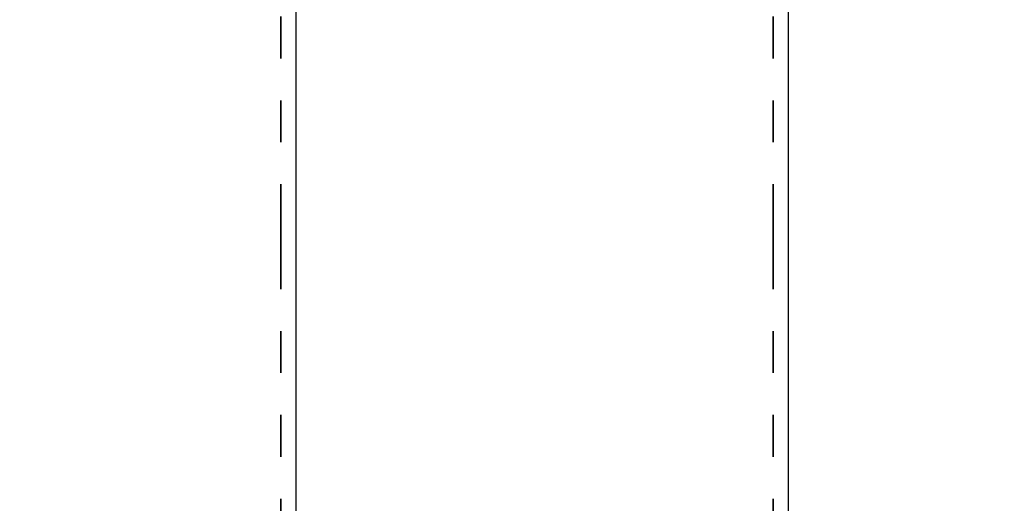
# Model space of a CAD drawing. Header units: inches. Extents: x 0.1 to 87.3, y 0.1 to 33.9.
# Tile 39 of 161: x 10.5 to 12.9, y 21.3 to 22.5. Entities that reach past the tile are written whole.
import ezdxf

# ---------------------------------------------------------------- set-up
doc = ezdxf.new("R2010")
doc.units = ezdxf.units.IN
doc.header["$MEASUREMENT"] = 0
doc.linetypes.add('PHANTOM', pattern=[0.5, 0.25, -0.05, 0.05, -0.05, 0.05, -0.05])
doc.layers.add('DIMENSIONS', color=171, linetype='Continuous')
doc.layers.add('STATION_LINES', color=231, linetype='Continuous')
doc.layers.add('SECTION_VIEWS', color=7, linetype='PHANTOM', lineweight=35)
doc.styles.add('SLDTEXTSTYLE0', font='TXT', dxfattribs={"width": 0.75})
doc.dimstyles.new('SLDDIMSTYLE3', dxfattribs={"dimtxt": 0.125, "dimasz": 0.13, "dimexe": 0, "dimexo": 0.0625, "dimgap": 0.03125, "dimtad": 0, "dimtih": 1, "dimtoh": 1, "dimdec": 4, "dimlfac": 1.333333, "dimrnd": 1e-09, "dimzin": 12, "dimdsep": 46, "dimtxsty": 'SLDTEXTSTYLE0', "dimsah": 1, "dimcen": 0.09, "dimadec": 0, "dimazin": 3, "dimtfac": 1, "dimtdec": 4, "dimtofl": 0, "dimtmove": 0, "dimatfit": 3, "dimfxl": 0, "dimfrac": 2, "dimtolj": 1, "dimtzin": 12, "dimarcsym": 0})

# ---------------------------------------------------------------- blocks, each defined once
blk = doc.blocks.new('_D_6')
at = {"layer": 'DIMENSIONS'}
for p, q in [((1.8075, 22.5336), (1.8075, 18.1371)), ((31.7987, 22.2074), (31.7987, 18.1371)), ((1.8075, 18.2621), (17.0853, 18.2621)), ((31.7987, 18.2621), (17.7325, 18.2621))]:
    blk.add_line(p, q, dxfattribs=at)
for centre, start, end in [((17.3071, 18.2494), 153.4349, 206.5651), ((17.5106, 18.2494), 333.4349, 26.5651)]:
    blk.add_arc(centre, 0.2219, start, end, dxfattribs=at)
for points in [[(1.8075, 18.2621), (1.9375, 18.2421), (1.9375, 18.2821)], [(31.7987, 18.2621), (31.6687, 18.2821), (31.6687, 18.2421)]]:
    blk.add_solid(points, dxfattribs=at)
at = {"layer": 'DIMENSIONS', "insert": (17.1087, 18.3113), "char_height": 0.125, "attachment_point": 1, "style": 'SLDTEXTSTYLE0'}
blk.add_mtext('39.9883', dxfattribs=at)

msp = doc.modelspace()

# ---------------------------------------------------------------- linework, layer by layer
at = {"layer": 'SECTION_VIEWS'}
for p, q in [((11.152136, 29.600656), (11.152136, 19.469849)), ((12.325886, 29.600656), (12.325886, 19.469849))]:
    msp.add_line(p, q, dxfattribs=at)
at = {"layer": 'STATION_LINES'}
for p, q in [((11.188685, 19.600705), (11.188685, 22.614639)), ((12.362435, 19.600705), (12.362435, 22.614639))]:
    msp.add_line(p, q, dxfattribs=at)

# ---------------------------------------------------------------- dimensions: what is measured, and where the dimension line sits
at = {"layer": 'DIMENSIONS'}
dim = msp.add_linear_dim(base=(1.807477, 18.262123), p1=(31.798685, 22.257365), p2=(1.807477, 22.583647), text='(<>)', dimstyle='SLDDIMSTYLE3', dxfattribs=at)
dim.commit()
dim.dimension.update_dxf_attribs({"geometry": '_D_6', "text_midpoint": (17.408862, 18.262123), "dimtype": 160})

doc.saveas('drawing.dxf')
